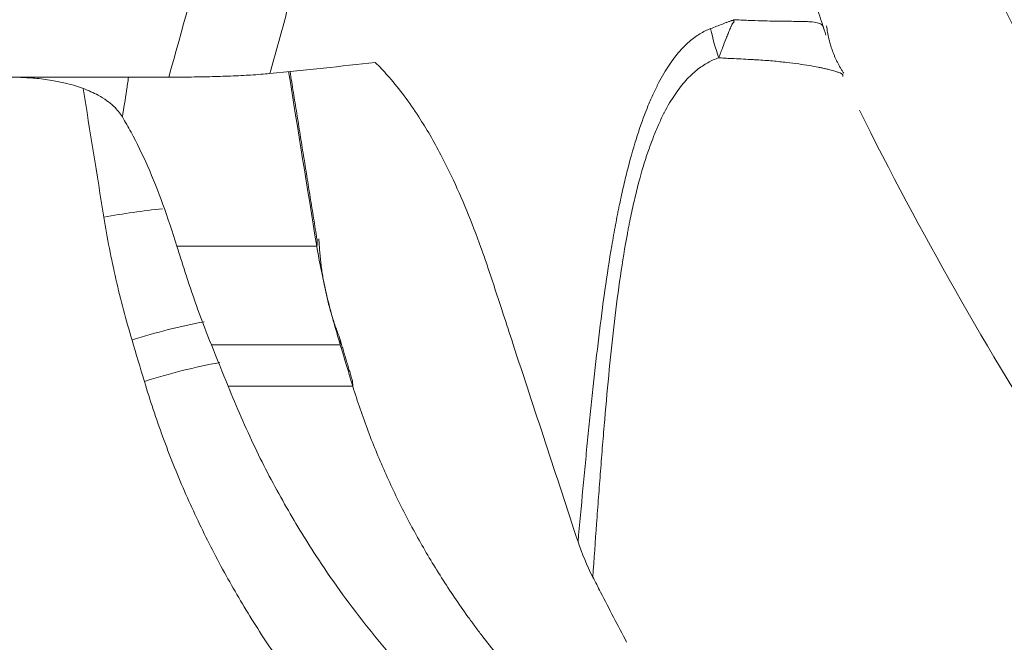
# Model space of a CAD drawing. Header units: millimetres. Extents: x -8 to 594, y 0 to 420.
# Tile 221 of 249: x 498.21 to 500.84, y 121.33 to 122.99. Entities that reach past the tile are written whole.
import ezdxf

# ---------------------------------------------------------------- set-up
doc = ezdxf.new("R2010")
doc.units = ezdxf.units.MM
doc.layers.add('1', color=7, linetype='Continuous', true_color=0xffffff)
doc.styles.add('Calibri', font='txt')
doc.dimstyles.get("Standard").update_dxf_attribs({"dimtxt": 0.18, "dimasz": 0.18, "dimexe": 0.18, "dimexo": 0.0625, "dimgap": 0.09, "dimtad": 0, "dimtih": 1, "dimtoh": 1, "dimdec": 4, "dimzin": 0, "dimdsep": 46, "dimtxsty": 'Standard', "dimcen": 0.09, "dimadec": 0, "dimazin": 0, "dimtfac": 1, "dimtdec": 4, "dimtofl": 0, "dimtmove": 0, "dimatfit": 3, "dimfxl": 0, "dimtolj": 1, "dimtzin": 0, "dimarcsym": 0})

# ---------------------------------------------------------------- blocks, each defined once
blk = doc.blocks.new('_U4')
at = {"layer": '1', "color": 18, "lineweight": 13}
for p, q in [((441.596, 117.4492), (441.596, 177.8884)), ((513.7049, 117.4492), (513.7049, 177.8884)), ((441.596, 175.8884), (471.2154, 175.8884)), ((513.7049, 175.8884), (483.6683, 175.8884))]:
    blk.add_line(p, q, dxfattribs=at)
at = {"layer": '1', "color": 18}
for points in [[(441.596, 175.8884), (445.096, 176.8262), (445.096, 174.9506)], [(513.7049, 175.8884), (510.2049, 174.9506), (510.2049, 176.8262)]]:
    blk.add_solid(points, dxfattribs=at)
at = {"layer": '1', "color": 18, "linetype": 'Continuous', "lineweight": 13, "char_height": 3.5, "attachment_point": 7, "line_spacing_factor": 1.399613, "style": 'Calibri'}
for s, insert in [('\\fCalibri|b0|i0;\\W1.0000;1.44', (472.9009, 172.9048)), ('\\fCalibri|b0|i0;\\W1.0000;DEFLATED TUBE WIDTH', (451.4174, 165.895))]:
    blk.add_mtext(s, dxfattribs=dict(at, insert=insert))

msp = doc.modelspace()

# ---------------------------------------------------------------- linework, layer by layer
at = {"layer": '1', "color": 155, "linetype": 'Continuous', "lineweight": 18}
for p, q in [((500.3519, 122.9749), (500.3531, 122.972)), ((497.9674, 122.8393), (498.6052, 122.8393))]:
    msp.add_line(p, q, dxfattribs=at)
at = {"layer": '1', "color": 155, "linetype": 'Continuous', "lineweight": 13}
for centre, major_axis, ratio, start_param, end_param in [((500.7731, 123.1197), (0.4107, -0.6275), 0.980225, 4.345639, 4.453665), ((498.5074, 122.3275), (0.4937, 0.0793), 0.297633, 1.357978, 1.67575), ((498.5074, 122.3275), (0.4937, 0.0793), 0.297633, 6.161865, 6.283224), ((498.5824, 121.9998), (-0.479, -0.1434), 0.307833, 4.373812, 4.777455), ((498.5824, 121.9998), (-0.479, -0.1434), 0.307833, 3.024509, 3.141053), ((498.6155, 121.8893), (-0.479, -0.1433), 0.30782, 4.355709, 4.777528)]:
    msp.add_ellipse(centre, major_axis=major_axis, ratio=ratio, start_param=start_param, end_param=end_param, dxfattribs=at)
at = {"layer": '1', "color": 155, "linetype": 'Continuous', "lineweight": 18}
msp.add_ellipse((498.6155, 121.8893), major_axis=(-0.479, -0.1433), ratio=0.30782, start_param=3.025197, end_param=3.141125, dxfattribs=at)
for points, knots in [([(510.2823, 117.2133), (510.2372, 117.2133), (510.1921, 117.2136), (510.102, 117.2147), (510.0569, 117.2155), (509.9217, 117.2189), (509.8317, 117.2223), (509.6967, 117.2291), (509.6292, 117.2329), (509.5618, 117.2373), (509.5168, 117.2404), (509.4944, 117.242), (509.382, 117.2505), (509.2026, 117.2663), (509.0237, 117.2865), (508.8897, 117.3034), (508.8451, 117.3093), (508.756, 117.3217), (508.7114, 117.3281), (508.5781, 117.3483), (508.4893, 117.3629), (508.3566, 117.3865), (508.3124, 117.3946), (508.2241, 117.4114), (508.18, 117.4201), (508.048, 117.447), (507.9603, 117.466), (507.8292, 117.4962), (507.7637, 117.5117), (507.6984, 117.5279), (507.6549, 117.5387), (507.6332, 117.5442), (507.5247, 117.5721), (507.4382, 117.5955), (507.2659, 117.6445), (507.1801, 117.67), (507.0094, 117.7232), (506.9245, 117.7509), (506.8187, 117.7868), (506.7976, 117.794), (506.7554, 117.8086), (506.7344, 117.816), (506.6713, 117.8383), (506.6293, 117.8534), (506.5038, 117.8996), (506.4206, 117.9314), (506.2964, 117.9807), (506.2552, 117.9974), (506.1934, 118.0228), (506.1729, 118.0313), (506.1319, 118.0485), (505.9476, 118.1265), (505.7659, 118.2095), (505.5269, 118.3261), (505.4479, 118.3659), (505.3301, 118.4271), (505.291, 118.4477), (505.2131, 118.4895), (505.0967, 118.5528), (504.9816, 118.6182), (504.8675, 118.685), (504.8297, 118.7075), (504.7542, 118.7529), (504.6416, 118.8218), (504.5304, 118.8927), (504.4202, 118.9648), (504.3837, 118.9891), (504.3109, 119.0381), (504.2747, 119.0629), (504.2026, 119.1127), (504.1668, 119.1379), (504.0954, 119.1886), (504.0599, 119.2142), (503.9539, 119.2916), (503.8141, 119.3964), (503.6772, 119.5045), (503.5757, 119.5867), (503.542, 119.6144), (503.475, 119.67), (503.3752, 119.754), (503.2772, 119.8398), (503.1803, 119.9266), (503.1482, 119.9558), (503.1003, 119.9998), (503.0844, 120.0145), (503.0527, 120.044), (502.9737, 120.118), (502.8959, 120.1932), (502.8039, 120.2844), (502.7734, 120.315), (502.7128, 120.3765), (502.6827, 120.4075), (502.5931, 120.5008), (502.5342, 120.5637), (502.4472, 120.6591), (502.4183, 120.691), (502.3611, 120.7552), (502.276, 120.852), (502.1928, 120.9502), (502.1246, 121.0329), (502.111, 121.0494), (502.0839, 121.0826), (502.0704, 121.0993), (502.0301, 121.1493), (501.9501, 121.2498), (501.8722, 121.3516), (501.7955, 121.4543), (501.7702, 121.4886), (501.72, 121.5576), (501.6951, 121.5923), (501.6458, 121.6618), (501.6214, 121.6968), (501.573, 121.7668), (501.549, 121.802), (501.4777, 121.908), (501.4312, 121.9791), (501.3398, 122.1223), (501.2951, 122.1944), (501.2293, 122.3033), (501.2076, 122.3397), (501.1647, 122.4128), (501.1011, 122.5227), (501.0395, 122.6337), (500.9793, 122.7452), (500.9595, 122.7825), (500.9203, 122.8574), (500.9009, 122.8949), (500.8435, 123.0077), (500.8062, 123.0833), (500.7517, 123.1973), (500.7337, 123.2354), (500.6983, 123.3118), (500.6808, 123.3501), (500.6291, 123.4652), (500.5955, 123.5423), (500.5303, 123.6973), (500.4987, 123.7751), (500.4373, 123.9312), (500.4076, 124.0096), (500.3644, 124.1277), (500.3503, 124.1672), (500.3224, 124.2462), (500.2814, 124.3649), (500.2425, 124.4842), (500.2051, 124.6039), (500.1929, 124.6439), (500.1689, 124.7239), (500.1571, 124.764), (500.1226, 124.8845), (500.1005, 124.965), (500.0583, 125.1265), (500.0381, 125.2074), (499.9997, 125.3697), (499.9814, 125.4511), (499.9555, 125.5733), (499.9471, 125.6142), (499.9308, 125.6958), (499.9071, 125.8185), (499.8855, 125.9414), (499.8653, 126.0646), (499.8589, 126.1057), (499.8464, 126.1879), (499.8284, 126.3114), (499.8126, 126.4351), (499.7982, 126.5589), (499.7936, 126.6002), (499.785, 126.6829), (499.7809, 126.7242), (499.7733, 126.807), (499.7697, 126.8484), (499.763, 126.9312), (499.7598, 126.9726), (499.7512, 127.097), (499.7416, 127.2628), (499.7358, 127.4288), (499.7329, 127.5533), (499.7322, 127.5948), (499.7312, 127.6779), (499.7305, 127.8024), (499.7319, 127.9269), (499.7347, 128.0515), (499.7359, 128.093), (499.7388, 128.176), (499.7404, 128.2175), (499.7461, 128.3419), (499.7509, 128.4249), (499.7595, 128.5492), (499.7626, 128.5906), (499.7693, 128.6734), (499.7729, 128.7148), (499.7843, 128.8389), (499.7929, 128.9216), (499.8073, 129.0455), (499.8123, 129.0868), (499.8228, 129.1693), (499.8393, 129.2929), (499.858, 129.4163), (499.8781, 129.5395), (499.885, 129.5805), (499.8994, 129.6625), (499.9217, 129.7854), (499.9462, 129.9079), (499.9721, 130.0302), (499.9809, 130.0709), (499.9992, 130.1523), (500.0085, 130.1929), (500.0277, 130.2741), (500.0376, 130.3146), (500.0577, 130.3956), (500.0681, 130.436), (500.0997, 130.5572), (500.1439, 130.7183), (500.1919, 130.8784), (500.2294, 130.9982), (500.2421, 131.038), (500.268, 131.1176), (500.3076, 131.2367), (500.3494, 131.3552), (500.3926, 131.4733), (500.4072, 131.5126), (500.437, 131.5911), (500.4521, 131.6302), (500.4982, 131.7474), (500.5299, 131.8252), (500.5788, 131.9413), (500.5953, 131.98), (500.6289, 132.0571), (500.6459, 132.0956), (500.6977, 132.2107), (500.7332, 132.2871), (500.806, 132.4392), (500.8807, 132.5904), (500.9592, 132.74), (501.0194, 132.8516), (501.0397, 132.8887), (501.0808, 132.9626), (501.1432, 133.0732), (501.2076, 133.1828), (501.2734, 133.2917), (501.2955, 133.3279), (501.3291, 133.3819), (501.3404, 133.3999), (501.363, 133.4359), (501.4199, 133.5256), (501.4782, 133.6144), (501.5494, 133.7203), (501.5734, 133.7555), (501.6219, 133.8256), (501.6463, 133.8605), (501.7203, 133.9648), (501.7706, 134.0338), (501.8472, 134.1365), (501.873, 134.1706), (501.925, 134.2384), (502.0037, 134.3398), (502.0843, 134.4398), (502.1526, 134.5224), (502.1663, 134.5389), (502.1938, 134.5718), (502.2353, 134.621), (502.3332, 134.735), (502.419, 134.8313), (502.506, 134.9266), (502.5353, 134.9582), (502.5942, 135.0211), (502.6238, 135.0524), (502.6836, 135.1146), (502.7136, 135.1456), (502.7742, 135.2071), (502.8047, 135.2377), (502.8968, 135.3289), (503.0212, 135.4491), (503.1488, 135.5665), (503.2456, 135.6534), (503.2781, 135.6822), (503.3435, 135.7393), (503.4422, 135.8245), (503.5425, 135.908), (503.644, 135.9902), (503.678, 136.0175), (503.7465, 136.0715), (503.7809, 136.0984), (503.8846, 136.1782), (503.9545, 136.2307), (504.0604, 136.308), (504.0958, 136.3336), (504.1672, 136.3844), (504.203, 136.4096), (504.3111, 136.4844), (504.3838, 136.5335), (504.5307, 136.6298), (504.6047, 136.6771), (504.7542, 136.7699), (504.8296, 136.8154), (504.9246, 136.8711), (504.9436, 136.8822), (504.9818, 136.9042), (505.0009, 136.9152), (505.0584, 136.948), (505.1739, 137.0128), (505.2906, 137.0755), (505.4083, 137.1367), (505.4477, 137.1569), (505.507, 137.1868), (505.5268, 137.1967), (505.5664, 137.2165), (505.6658, 137.2654), (505.7659, 137.3128), (505.9273, 137.3868), (506.0085, 137.4227), (506.172, 137.4927), (506.2543, 137.5266), (506.3577, 137.5678), (506.3784, 137.5759), (506.4199, 137.5922), (506.4822, 137.6163), (506.5448, 137.6398), (506.6703, 137.6861), (506.7544, 137.7159), (506.8812, 137.7591), (506.9235, 137.7732), (507.0085, 137.801), (507.0511, 137.8146), (507.1791, 137.8546), (507.2648, 137.8802), (507.3939, 137.917), (507.437, 137.929), (507.5235, 137.9525), (507.5668, 137.964), (507.6536, 137.9864), (507.6971, 137.9973), (507.7842, 138.0186), (507.8279, 138.029), (507.959, 138.0593), (508.0467, 138.0784), (508.2227, 138.1144), (508.3109, 138.1313), (508.4437, 138.1549), (508.488, 138.1626), (508.5767, 138.1772), (508.6211, 138.1843), (508.7545, 138.2046), (508.8436, 138.217), (508.9775, 138.2339), (509.0222, 138.2393), (509.0893, 138.2469), (509.1117, 138.2494), (509.1565, 138.2542), (509.1789, 138.2566), (509.3804, 138.2769), (509.5598, 138.2905), (509.9193, 138.3087), (510.0993, 138.3133), (510.2797, 138.3133)], [0, 0, 0, 0, 0.003906, 0.003906, 0.007812, 0.007812, 0.015625, 0.015625, 0.019531, 0.021484, 0.021484, 0.023437, 0.023437, 0.03125, 0.039062, 0.039062, 0.042969, 0.042969, 0.046875, 0.046875, 0.054687, 0.054687, 0.058594, 0.058594, 0.0625, 0.0625, 0.070312, 0.070312, 0.074219, 0.076172, 0.076172, 0.078125, 0.078125, 0.085937, 0.085937, 0.09375, 0.09375, 0.101562, 0.101562, 0.103516, 0.103516, 0.105469, 0.105469, 0.109375, 0.109375, 0.117187, 0.117187, 0.121094, 0.121094, 0.123047, 0.123047, 0.125, 0.140625, 0.140625, 0.148437, 0.148437, 0.152344, 0.152344, 0.15625, 0.164062, 0.164062, 0.167969, 0.167969, 0.171875, 0.179687, 0.179687, 0.183594, 0.183594, 0.1875, 0.1875, 0.191406, 0.191406, 0.195312, 0.195312, 0.203125, 0.210937, 0.210937, 0.214844, 0.214844, 0.21875, 0.226562, 0.226562, 0.230469, 0.230469, 0.232422, 0.232422, 0.234375, 0.242187, 0.242187, 0.246094, 0.246094, 0.25, 0.25, 0.257812, 0.257812, 0.261719, 0.261719, 0.265625, 0.273437, 0.273437, 0.275391, 0.275391, 0.277344, 0.277344, 0.28125, 0.289062, 0.289062, 0.292969, 0.292969, 0.296875, 0.296875, 0.300781, 0.300781, 0.304687, 0.304687, 0.3125, 0.3125, 0.320312, 0.320312, 0.324219, 0.324219, 0.328125, 0.335937, 0.335937, 0.339844, 0.339844, 0.34375, 0.34375, 0.351562, 0.351562, 0.355469, 0.355469, 0.359375, 0.359375, 0.367187, 0.367187, 0.375, 0.375, 0.382812, 0.382812, 0.386719, 0.386719, 0.390625, 0.398437, 0.398437, 0.402344, 0.402344, 0.40625, 0.40625, 0.414062, 0.414062, 0.421875, 0.421875, 0.429687, 0.429687, 0.433594, 0.433594, 0.4375, 0.445312, 0.445312, 0.449219, 0.449219, 0.453125, 0.460937, 0.460937, 0.464844, 0.464844, 0.46875, 0.46875, 0.472656, 0.472656, 0.476562, 0.476562, 0.484375, 0.492187, 0.492187, 0.496094, 0.496094, 0.5, 0.507812, 0.507812, 0.511719, 0.511719, 0.515625, 0.515625, 0.523437, 0.523437, 0.527344, 0.527344, 0.53125, 0.53125, 0.539062, 0.539062, 0.542969, 0.542969, 0.546875, 0.554687, 0.554687, 0.558594, 0.558594, 0.5625, 0.570312, 0.570312, 0.574219, 0.574219, 0.578125, 0.578125, 0.582031, 0.582031, 0.585937, 0.585937, 0.59375, 0.601562, 0.601562, 0.605469, 0.605469, 0.609375, 0.617187, 0.617187, 0.621094, 0.621094, 0.625, 0.625, 0.632812, 0.632812, 0.636719, 0.636719, 0.640625, 0.640625, 0.648437, 0.648437, 0.65625, 0.664062, 0.664062, 0.667969, 0.667969, 0.671875, 0.679687, 0.679687, 0.683594, 0.683594, 0.685547, 0.685547, 0.6875, 0.695312, 0.695312, 0.699219, 0.699219, 0.703125, 0.703125, 0.710937, 0.710937, 0.714844, 0.714844, 0.71875, 0.726562, 0.726562, 0.728516, 0.728516, 0.730469, 0.734375, 0.742187, 0.742187, 0.746094, 0.746094, 0.75, 0.75, 0.753906, 0.753906, 0.757812, 0.757812, 0.765625, 0.773437, 0.773437, 0.777344, 0.777344, 0.78125, 0.789062, 0.789062, 0.792969, 0.792969, 0.796875, 0.796875, 0.804687, 0.804687, 0.808594, 0.808594, 0.8125, 0.8125, 0.820312, 0.820312, 0.828125, 0.828125, 0.835937, 0.835937, 0.837891, 0.837891, 0.839844, 0.839844, 0.84375, 0.851562, 0.851562, 0.855469, 0.855469, 0.857422, 0.857422, 0.859375, 0.867187, 0.867187, 0.875, 0.875, 0.882812, 0.882812, 0.884766, 0.884766, 0.886719, 0.890625, 0.890625, 0.898437, 0.898437, 0.902344, 0.902344, 0.90625, 0.90625, 0.914062, 0.914062, 0.917969, 0.917969, 0.921875, 0.921875, 0.925781, 0.925781, 0.929687, 0.929687, 0.9375, 0.9375, 0.945312, 0.945312, 0.949219, 0.949219, 0.953125, 0.953125, 0.960937, 0.960937, 0.964844, 0.964844, 0.966797, 0.966797, 0.96875, 0.96875, 0.984375, 0.984375, 1, 1, 1, 1]), ([(510.2822, 117.6477), (510.99, 117.6478), (511.6878, 117.7195), (512.548, 117.8963), (512.7199, 117.9362), (513.0593, 118.0241), (513.227, 118.0721), (513.7244, 118.2278), (514.0484, 118.3474), (514.6814, 118.6172), (514.9904, 118.7674), (515.5935, 119.0984), (515.8886, 119.2801), (516.7329, 119.8593), (517.2475, 120.2933), (517.8331, 120.893), (517.9473, 121.0159), (518.1699, 121.2674), (518.2782, 121.3961), (518.5912, 121.787), (518.785, 122.0551), (519.3234, 122.8815), (519.6256, 123.4615), (519.9318, 124.2229), (519.9892, 124.3765), (520.0958, 124.6845), (520.1451, 124.8392), (520.2812, 125.3053), (520.3564, 125.6187), (520.4759, 126.2508), (520.5203, 126.5695), (520.5636, 127.0516), (520.5741, 127.213), (520.5872, 127.5371), (520.5898, 127.6998), (520.5828, 128.5088), (520.5147, 129.1476), (520.3223, 130.0937), (520.243, 130.4071), (520.101, 130.874), (520.0496, 131.0294), (519.9396, 131.3376), (519.8811, 131.49), (519.5711, 132.2438), (519.2681, 132.8204), (518.7303, 133.6456), (518.537, 133.9139), (518.225, 134.306), (518.1172, 134.435), (517.8965, 134.6867), (517.7833, 134.8097), (517.2033, 135.4105), (516.695, 135.8462), (515.8625, 136.4292), (515.5728, 136.6118), (514.9699, 136.9507), (514.6618, 137.1042), (513.7174, 137.5171), (513.0616, 137.7297), (512.2065, 137.9116), (512.0332, 137.9438), (511.685, 137.999), (511.5109, 138.022), (510.9886, 138.0773), (510.6403, 138.0959), (509.9436, 138.0966), (509.5952, 138.0788), (509.0726, 138.0247), (508.8984, 138.0021), (508.5499, 137.9475), (508.3767, 137.9157), (507.5202, 137.7354), (506.8611, 137.5234), (505.9094, 137.1088), (505.5971, 136.9533), (504.9972, 136.6166), (504.7084, 136.435), (504.1521, 136.0463), (503.8846, 135.8392), (503.499, 135.5097), (503.3731, 135.3968), (503.1265, 135.1646), (503.0061, 135.0455), (502.4228, 134.4404), (502.0112, 133.9212), (501.4714, 133.0928), (501.3045, 132.8082), (500.9976, 132.2227), (500.8595, 131.9258), (500.4898, 131.0226), (500.3022, 130.4042), (500.1416, 129.6109), (500.1133, 129.4512), (500.0641, 129.1296), (500.0434, 128.9681), (499.9933, 128.485), (499.9756, 128.1636), (499.9691, 127.2009), (500.0266, 126.5614), (500.178, 125.7651), (500.2124, 125.6057), (500.2891, 125.2885), (500.3312, 125.1313), (500.4688, 124.664), (500.5753, 124.3579), (500.9393, 123.4564), (501.2404, 122.8772), (501.6943, 122.1822), (501.7892, 122.0446), (501.9846, 121.7753), (502.0855, 121.6433), (502.3974, 121.255), (502.6177, 121.0065), (503.0833, 120.5302), (503.3285, 120.3026), (503.7157, 119.9771), (503.8479, 119.8712), (504.119, 119.6651), (504.2583, 119.5646), (504.9664, 119.0798), (505.5658, 118.7512), (506.5146, 118.347), (506.8391, 118.2272), (507.339, 118.0708), (507.5083, 118.0225), (507.8485, 117.9346), (508.0193, 117.8951), (508.5338, 117.7896), (508.8795, 117.7367), (509.5766, 117.6658), (509.9283, 117.6476), (510.2822, 117.6477)], [0, 0, 0, 0, 0.03125, 0.03125, 0.039062, 0.039062, 0.046875, 0.046875, 0.0625, 0.0625, 0.078125, 0.078125, 0.09375, 0.09375, 0.125, 0.125, 0.132813, 0.132813, 0.140625, 0.140625, 0.15625, 0.15625, 0.1875, 0.1875, 0.195312, 0.195312, 0.203125, 0.203125, 0.21875, 0.21875, 0.234375, 0.234375, 0.242188, 0.242188, 0.25, 0.25, 0.28125, 0.28125, 0.296875, 0.296875, 0.304688, 0.304688, 0.3125, 0.3125, 0.34375, 0.34375, 0.359375, 0.359375, 0.367188, 0.367188, 0.375, 0.375, 0.40625, 0.40625, 0.421875, 0.421875, 0.4375, 0.4375, 0.46875, 0.46875, 0.476563, 0.476563, 0.484375, 0.484375, 0.5, 0.5, 0.515625, 0.515625, 0.523438, 0.523438, 0.53125, 0.53125, 0.5625, 0.5625, 0.578125, 0.578125, 0.59375, 0.59375, 0.609375, 0.609375, 0.617188, 0.617188, 0.625, 0.625, 0.65625, 0.65625, 0.671875, 0.671875, 0.6875, 0.6875, 0.71875, 0.71875, 0.726562, 0.726562, 0.734375, 0.734375, 0.75, 0.75, 0.78125, 0.78125, 0.789062, 0.789062, 0.796875, 0.796875, 0.8125, 0.8125, 0.84375, 0.84375, 0.851563, 0.851563, 0.859375, 0.859375, 0.875, 0.875, 0.890625, 0.890625, 0.898438, 0.898438, 0.90625, 0.90625, 0.9375, 0.9375, 0.953125, 0.953125, 0.960938, 0.960938, 0.96875, 0.96875, 0.984375, 0.984375, 1, 1, 1, 1]), ([(510.2822, 117.6803), (510.9329, 117.6804), (512.3312, 117.8133), (514.0614, 118.3437), (515.9437, 119.2814), (517.3382, 120.3654), (518.4348, 121.6264), (519.0306, 122.4816), (519.4855, 123.2936), (519.9142, 124.2443), (520.2729, 125.3515), (520.5028, 126.6205), (520.5786, 128.0489), (520.4125, 129.7326), (519.9707, 131.2191), (519.401, 132.4744), (518.7448, 133.6074), (517.7558, 134.8388), (516.5661, 135.9047), (515.4386, 136.6612), (514.0477, 137.3669), (512.3463, 137.9077), (510.2906, 138.116), (508.2326, 137.9115), (506.313, 137.3045), (504.4761, 136.2986), (502.9456, 135.0143), (501.8119, 133.5999), (501.155, 132.4633), (500.5858, 131.2044), (500.1459, 129.7148), (499.9625, 127.8213), (500.1259, 125.9391), (500.6476, 124.1366), (501.5493, 122.3634), (502.4531, 121.2109), (503.3584, 120.3201), (504.1227, 119.6767), (505.1518, 119.0122), (506.3412, 118.4306), (507.5961, 117.9996), (508.969, 117.7352), (509.8586, 117.6803), (510.2822, 117.6803)], [0, 0, 0, 0, 0.029164, 0.062619, 0.081018, 0.12504, 0.143172, 0.159643, 0.174464, 0.187641, 0.209766, 0.230608, 0.25019, 0.279328, 0.312635, 0.324797, 0.345604, 0.375064, 0.399022, 0.419823, 0.437462, 0.470143, 0.499813, 0.529546, 0.562296, 0.590043, 0.624942, 0.654418, 0.675278, 0.68753, 0.720846, 0.750004, 0.779786, 0.812427, 0.840342, 0.874831, 0.881091, 0.899791, 0.921181, 0.937295, 0.96011, 0.981014, 1, 1, 1, 1]), ([(498.875, 122.8488), (498.9234, 122.8537), (499.0206, 122.8636), (499.111, 122.8736), (499.1565, 122.8786)], [0, 0, 0, 0, 0.497262, 1, 1, 1, 1]), ([(499.1565, 122.8786), (499.1622, 122.873), (499.1735, 122.8618), (499.1847, 122.8494), (499.1903, 122.8432)], [0, 0, 0, 0, 0.501245, 1, 1, 1, 1]), ([(498.4815, 122.7332), (498.4783, 122.7382), (498.4715, 122.7484), (498.4576, 122.7629), (498.4397, 122.7776), (498.4138, 122.7937), (498.3787, 122.8096), (498.3383, 122.822), (498.2964, 122.8308), (498.255, 122.8366), (498.2248, 122.838), (498.2103, 122.8387)], [0, 0, 0, 0, 0.077729, 0.160933, 0.249614, 0.352266, 0.499369, 0.64323, 0.749138, 0.879897, 1, 1, 1, 1]), ([(498.6052, 122.8393), (498.614, 122.8394), (498.6321, 122.8394), (498.6595, 122.8397), (498.6874, 122.8402), (498.7156, 122.8407), (498.7436, 122.8414), (498.7821, 122.8427), (498.8317, 122.8454), (498.8594, 122.8476), (498.875, 122.8488)], [0, 0, 0, 0, 0.072485, 0.148737, 0.229281, 0.31457, 0.404985, 0.500853, 0.718706, 1, 1, 1, 1]), ([(499.1942, 122.8388), (499.2076, 122.8229), (499.2344, 122.7909), (499.26, 122.7525), (499.2729, 122.7332)], [0, 0, 0, 0, 0.498537, 1, 1, 1, 1]), ([(498.4815, 122.7333), (498.4893, 122.7198), (498.5131, 122.6792), (498.5497, 122.6029), (498.5905, 122.5016), (498.615, 122.426), (498.6273, 122.3881)], [0, 0, 0, 0, 0.141477, 0.429184, 0.71444, 1, 1, 1, 1]), ([(499.2729, 122.7332), (499.2829, 122.7172), (499.303, 122.6852), (499.3319, 122.6323), (499.3649, 122.5661), (499.401, 122.4852), (499.4262, 122.418), (499.4386, 122.3848)], [0, 0, 0, 0, 0.167076, 0.333462, 0.499659, 0.753018, 1, 1, 1, 1]), ([(498.6517, 122.3107), (498.6475, 122.3238), (498.6392, 122.35), (498.6313, 122.3754), (498.6273, 122.3881)], [0, 0, 0, 0, 0.501439, 1, 1, 1, 1]), ([(499.4386, 122.3848), (499.4427, 122.3733), (499.4513, 122.3489), (499.4597, 122.3239), (499.4641, 122.3107)], [0, 0, 0, 0, 0.474026, 1, 1, 1, 1]), ([(498.7191, 122.125), (498.7068, 122.1561), (498.6825, 122.2175), (498.6619, 122.2799), (498.6517, 122.3107)], [0, 0, 0, 0, 0.50558, 1, 1, 1, 1]), ([(499.4641, 122.3107), (499.4755, 122.276), (499.4955, 122.2152), (499.5154, 122.1542), (499.5239, 122.1281)], [0, 0, 0, 0, 0.571426, 1, 1, 1, 1]), ([(499.2723, 121.2135), (499.2476, 121.2403), (499.1979, 121.2946), (499.128, 121.3801), (499.0608, 121.4693), (498.9882, 121.5755), (498.9114, 121.7022), (498.8319, 121.8528), (498.7869, 121.9594), (498.7637, 122.0144)], [0, 0, 0, 0, 0.111492, 0.225134, 0.340881, 0.458686, 0.627868, 0.808398, 1, 1, 1, 1]), ([(499.0964, 122.0145), (499.109, 121.9739), (499.1227, 121.934), (499.1524, 121.8553), (499.1684, 121.8166), (499.2025, 121.7403), (499.2388, 121.6651), (499.2794, 121.5923), (499.3221, 121.5206), (499.3446, 121.4853), (499.3798, 121.4332), (499.3918, 121.416), (499.4102, 121.3904), (499.4165, 121.3819), (499.429, 121.365), (499.4354, 121.3566), (499.4674, 121.3146), (499.5206, 121.249), (499.5775, 121.1865), (499.607, 121.156)], [0, 0, 0, 0, 0.125, 0.125, 0.25, 0.25, 0.375, 0.5, 0.5, 0.625, 0.625, 0.6875, 0.6875, 0.71875, 0.71875, 0.75, 0.75, 0.875, 1, 1, 1, 1])]:
    msp.add_open_spline(points, degree=3, knots=knots, dxfattribs=at)
for points, degree in [([(500.3594, 122.9518), (500.2099, 123.412), (500.0599, 123.8735)], 2), ([(500.4071, 122.8498), (500.3692, 122.9079), (500.3613, 122.9761)], 2), ([(499.001, 122.4068), (498.9651, 122.6307), (498.929, 122.8545)], 2), ([(499.1903, 122.8432), (499.1916, 122.8417), (499.1929, 122.8402), (499.1942, 122.8388)], 3), ([(499.0614, 122.1438), (499.0122, 122.2689), (499.0061, 122.408)], 2), ([(499.0945, 122.0325), (499.0614, 122.1432)], 1), ([(499.5239, 122.1281), (499.5819, 121.9518), (499.6398, 121.7755), (499.6978, 121.5992)], 3), ([(498.7637, 122.0144), (498.749, 122.0512), (498.7341, 122.0881), (498.7191, 122.125)], 3), ([(499.6978, 121.5992), (499.7084, 121.5675), (499.7215, 121.536), (499.7373, 121.5049)], 3), ([(499.7373, 121.5049), (499.7442, 121.4915), (499.7511, 121.4781), (499.7579, 121.4647)], 3), ([(499.7579, 121.4647), (499.781, 121.42), (499.8042, 121.3754), (499.8276, 121.3307)], 3)]:
    msp.add_open_spline(points, degree=degree, dxfattribs=at)
at = {"layer": '1', "color": 155, "linetype": 'Continuous', "lineweight": 13}
for points, knots in [([(498.6052, 122.8393), (498.641, 122.9659), (498.6759, 123.0925), (498.7431, 123.3463), (498.7753, 123.4734), (498.8058, 123.6007)], [0, 0, 0, 0, 0.5, 0.5, 1, 1, 1, 1]), ([(499.0369, 123.4626), (499.0119, 123.36), (498.9857, 123.2577), (498.9451, 123.1042), (498.9314, 123.0531), (498.9035, 122.9509), (498.8893, 122.8998), (498.875, 122.8488)], [0, 0, 0, 0, 0.5, 0.5, 0.75, 0.75, 1, 1, 1, 1]), ([(500.0516, 122.969), (500.0625, 122.9732), (500.0731, 122.9773), (500.0859, 122.9823), (500.0884, 122.9833), (500.0934, 122.9852), (500.0959, 122.9861), (500.0996, 122.9875), (500.1009, 122.988), (500.1033, 122.9888), (500.1046, 122.9893), (500.1064, 122.9899), (500.107, 122.9901), (500.1082, 122.9904), (500.1089, 122.9906), (500.1101, 122.9909), (500.1107, 122.991), (500.112, 122.9911), (500.1126, 122.9911), (500.1133, 122.9911)], [0, 0, 0, 0, 0.5, 0.5, 0.625, 0.625, 0.75, 0.75, 0.8125, 0.8125, 0.875, 0.875, 0.90625, 0.90625, 0.9375, 0.9375, 0.96875, 0.96875, 1, 1, 1, 1]), ([(500.1145, 122.986), (500.1142, 122.986), (500.1139, 122.9859), (500.1132, 122.9857), (500.1129, 122.9856), (500.1121, 122.985), (500.1116, 122.9844), (500.1106, 122.983), (500.1101, 122.9823), (500.1092, 122.9807), (500.1087, 122.9798), (500.1079, 122.978), (500.1074, 122.9771), (500.1066, 122.9753), (500.1061, 122.9743), (500.1049, 122.9715), (500.104, 122.9695), (500.1023, 122.9655), (500.1015, 122.9635), (500.0999, 122.9594), (500.099, 122.9574), (500.0965, 122.9512), (500.0916, 122.9387), (500.0866, 122.9259), (500.0817, 122.913), (500.08, 122.9086), (500.0767, 122.8999), (500.075, 122.8955), (500.0734, 122.8911)], [0, 0, 0, 0, 0.015625, 0.015625, 0.03125, 0.03125, 0.0625, 0.0625, 0.09375, 0.09375, 0.125, 0.125, 0.15625, 0.15625, 0.1875, 0.1875, 0.25, 0.25, 0.3125, 0.3125, 0.375, 0.375, 0.5, 0.75, 0.75, 0.875, 0.875, 1, 1, 1, 1]), ([(500.1129, 122.9928), (500.1266, 122.9922), (500.1396, 122.9916), (500.1641, 122.9906), (500.1757, 122.9902), (500.2084, 122.9892), (500.2275, 122.9889), (500.2608, 122.9885), (500.275, 122.9884), (500.2931, 122.9881), (500.2986, 122.988), (500.3085, 122.9877), (500.313, 122.9876), (500.3251, 122.9869), (500.3315, 122.986), (500.3389, 122.9843), (500.341, 122.9836), (500.3447, 122.982), (500.3462, 122.9811), (500.3496, 122.9785), (500.351, 122.9766), (500.3519, 122.9749)], [0, 0, 0, 0, 0.073403, 0.073403, 0.146805, 0.146805, 0.29361, 0.29361, 0.440415, 0.440415, 0.513818, 0.513818, 0.587221, 0.587221, 0.734026, 0.734026, 0.807428, 0.807428, 0.880831, 0.880831, 1, 1, 1, 1]), ([(499.6978, 121.5992), (499.7021, 121.6465), (499.7064, 121.6936), (499.713, 121.7636), (499.7152, 121.7868), (499.7185, 121.8216), (499.7197, 121.8331), (499.7219, 121.8562), (499.7231, 121.8676), (499.7265, 121.902), (499.7288, 121.9247), (499.7335, 121.9699), (499.7358, 121.9923), (499.743, 122.059), (499.748, 122.1028), (499.7584, 122.1884), (499.7638, 122.2302), (499.7753, 122.3117), (499.7814, 122.3512), (499.7911, 122.4084), (499.7944, 122.4272), (499.7996, 122.4547), (499.8013, 122.4638), (499.804, 122.4773), (499.8049, 122.4817), (499.8067, 122.4906), (499.8112, 122.5126), (499.8159, 122.5338), (499.8234, 122.5666), (499.8273, 122.5824), (499.8391, 122.6283), (499.8473, 122.6567), (499.8642, 122.7095), (499.873, 122.7337), (499.8864, 122.7672), (499.891, 122.7779), (499.8978, 122.7931), (499.9013, 122.8006), (499.9048, 122.8078), (499.9071, 122.8125), (499.9083, 122.8149), (499.9188, 122.8356), (499.9283, 122.8519), (499.9472, 122.881), (499.9567, 122.8937), (499.9758, 122.916), (499.9853, 122.9256), (500.0043, 122.9422), (500.0138, 122.9491), (500.0328, 122.9607), (500.0422, 122.9653), (500.0516, 122.969)], [0, 0, 0, 0, 0.0625, 0.0625, 0.09375, 0.09375, 0.109375, 0.109375, 0.125, 0.125, 0.15625, 0.15625, 0.1875, 0.1875, 0.25, 0.25, 0.3125, 0.3125, 0.375, 0.375, 0.40625, 0.40625, 0.421875, 0.421875, 0.429688, 0.429688, 0.4375, 0.46875, 0.46875, 0.5, 0.5, 0.5625, 0.5625, 0.625, 0.625, 0.65625, 0.65625, 0.671875, 0.679688, 0.679688, 0.6875, 0.6875, 0.75, 0.75, 0.8125, 0.8125, 0.875, 0.875, 0.9375, 0.9375, 1, 1, 1, 1]), ([(500.0734, 122.8911), (500.0637, 122.8878), (500.054, 122.8835), (500.0346, 122.8727), (500.0248, 122.8662), (500.0053, 122.8505), (499.9955, 122.8413), (499.9761, 122.8198), (499.9664, 122.8075), (499.9471, 122.779), (499.9375, 122.7629), (499.9269, 122.7423), (499.9257, 122.74), (499.9234, 122.7352), (499.9198, 122.7281), (499.9117, 122.7107), (499.9049, 122.6947), (499.8916, 122.6611), (499.8829, 122.6365), (499.8664, 122.583), (499.8585, 122.554), (499.8472, 122.5069), (499.8435, 122.4907), (499.8381, 122.4654), (499.8355, 122.4525), (499.8329, 122.4393), (499.8312, 122.4305), (499.8303, 122.426), (499.8228, 122.3854), (499.8166, 122.3477), (499.8051, 122.2695), (499.7998, 122.2289), (499.79, 122.1456), (499.7855, 122.1028), (499.7769, 122.0155), (499.7728, 121.9709), (499.767, 121.903), (499.7652, 121.8802), (499.7614, 121.8343), (499.7596, 121.8112), (499.7569, 121.7763), (499.756, 121.7647), (499.7542, 121.7413), (499.7534, 121.7296), (499.7507, 121.6945), (499.749, 121.671), (499.7439, 121.6002), (499.7406, 121.5527), (499.7373, 121.5049)], [0, 0, 0, 0, 0.0625, 0.0625, 0.125, 0.125, 0.1875, 0.1875, 0.25, 0.25, 0.3125, 0.3125, 0.320312, 0.320312, 0.328125, 0.34375, 0.375, 0.375, 0.4375, 0.4375, 0.5, 0.5, 0.53125, 0.53125, 0.546875, 0.554687, 0.554687, 0.5625, 0.5625, 0.625, 0.625, 0.6875, 0.6875, 0.75, 0.75, 0.8125, 0.8125, 0.84375, 0.84375, 0.875, 0.875, 0.890625, 0.890625, 0.90625, 0.90625, 0.9375, 0.9375, 1, 1, 1, 1]), ([(500.0734, 122.8911), (500.0781, 122.8908), (500.0828, 122.8905), (500.092, 122.89), (500.0965, 122.8897), (500.1099, 122.889), (500.1186, 122.8886), (500.1354, 122.8878), (500.1436, 122.8874), (500.1555, 122.8868), (500.1594, 122.8866), (500.1671, 122.8862), (500.1709, 122.886), (500.1896, 122.8849), (500.2037, 122.8838), (500.2303, 122.8814), (500.2427, 122.8801), (500.266, 122.8774), (500.2769, 122.8761), (500.2971, 122.8733), (500.3064, 122.8719), (500.3236, 122.869), (500.3315, 122.8676), (500.3423, 122.8654), (500.3458, 122.8647), (500.3523, 122.8633), (500.3554, 122.8626), (500.3612, 122.8613), (500.3667, 122.86), (500.3716, 122.8587), (500.3762, 122.8574), (500.3783, 122.8568), (500.3823, 122.8556), (500.3841, 122.855), (500.3892, 122.8535), (500.392, 122.8525), (500.3966, 122.8509), (500.3984, 122.8501), (500.4005, 122.8492), (500.4011, 122.8489), (500.4021, 122.8483), (500.4025, 122.848), (500.4031, 122.8474), (500.4034, 122.8472), (500.4038, 122.8466), (500.4039, 122.8464), (500.4042, 122.8458), (500.4042, 122.8455), (500.4044, 122.8448), (500.4044, 122.8444), (500.4046, 122.8432), (500.4046, 122.8423), (500.4046, 122.8415)], [0, 0, 0, 0, 0.015625, 0.015625, 0.03125, 0.03125, 0.0625, 0.0625, 0.09375, 0.09375, 0.109375, 0.109375, 0.125, 0.125, 0.1875, 0.1875, 0.25, 0.25, 0.3125, 0.3125, 0.375, 0.375, 0.4375, 0.4375, 0.46875, 0.46875, 0.5, 0.5, 0.53125, 0.5625, 0.5625, 0.59375, 0.59375, 0.625, 0.625, 0.6875, 0.6875, 0.75, 0.75, 0.78125, 0.78125, 0.8125, 0.8125, 0.84375, 0.84375, 0.875, 0.875, 0.90625, 0.90625, 0.9375, 0.9375, 1, 1, 1, 1]), ([(498.4815, 122.7332), (498.4854, 122.7568), (498.4892, 122.7804), (498.4945, 122.8158), (498.4963, 122.8276), (498.498, 122.8393)], [0, 0, 0, 0, 0.667891, 0.667891, 1, 1, 1, 1]), ([(498.5073, 122.1376), (498.4912, 122.1913), (498.4769, 122.2455), (498.4518, 122.3547), (498.4411, 122.4098), (498.4322, 122.4653)], [0, 0, 0, 0, 0.5, 0.5, 1, 1, 1, 1]), ([(499.0003, 122.3884), (498.9877, 122.3884), (498.9749, 122.3884), (498.9556, 122.3884), (498.9492, 122.3884), (498.9396, 122.3883), (498.9364, 122.3883), (498.93, 122.3883), (498.9141, 122.3882), (498.8983, 122.3883), (498.8824, 122.3883), (498.8792, 122.3883), (498.8728, 122.3882), (498.8696, 122.3882), (498.8599, 122.3882), (498.8534, 122.3882), (498.8401, 122.3882), (498.8333, 122.3882), (498.8192, 122.3883), (498.812, 122.3883), (498.8007, 122.3883), (498.7969, 122.3883), (498.7891, 122.3883), (498.7852, 122.3883), (498.773, 122.3883), (498.7646, 122.3883), (498.7381, 122.3883), (498.7189, 122.3884), (498.687, 122.3883), (498.6759, 122.3883), (498.6583, 122.3883), (498.6523, 122.3882), (498.6401, 122.3882), (498.6338, 122.3881), (498.6273, 122.3881)], [0, 0, 0, 0, 0.125, 0.125, 0.1875, 0.1875, 0.21875, 0.21875, 0.25, 0.375, 0.375, 0.40625, 0.40625, 0.4375, 0.4375, 0.5, 0.5, 0.5625, 0.5625, 0.625, 0.625, 0.65625, 0.65625, 0.6875, 0.6875, 0.75, 0.75, 0.875, 0.875, 0.9375, 0.9375, 0.96875, 0.96875, 1, 1, 1, 1]), ([(499.0003, 122.3884), (499.0079, 122.3436), (499.017, 122.2993), (499.038, 122.2115), (499.05, 122.168), (499.0633, 122.125)], [0, 0, 0, 0, 0.5, 0.5, 1, 1, 1, 1]), ([(498.7191, 122.125), (498.7415, 122.1251), (498.7618, 122.125), (498.7897, 122.125), (498.7986, 122.125), (498.8157, 122.125), (498.8239, 122.1249), (498.8356, 122.1249), (498.8395, 122.1249), (498.847, 122.1249), (498.8508, 122.1249), (498.8617, 122.1249), (498.8687, 122.1249), (498.8824, 122.1248), (498.889, 122.1248), (498.902, 122.1248), (498.9084, 122.1248), (498.9178, 122.1248), (498.9209, 122.1248), (498.9272, 122.1248), (498.9303, 122.1249), (498.9396, 122.1249), (498.9457, 122.1249), (498.9581, 122.1249), (498.9674, 122.1248), (498.9766, 122.1249), (498.9828, 122.1249), (498.9859, 122.1249), (499.0015, 122.125), (499.014, 122.125), (499.0389, 122.125), (499.0512, 122.125), (499.0633, 122.125)], [0, 0, 0, 0, 0.125, 0.125, 0.1875, 0.1875, 0.25, 0.25, 0.28125, 0.28125, 0.3125, 0.3125, 0.375, 0.375, 0.4375, 0.4375, 0.5, 0.5, 0.53125, 0.53125, 0.5625, 0.5625, 0.625, 0.625, 0.6875, 0.71875, 0.71875, 0.75, 0.75, 0.875, 0.875, 1, 1, 1, 1]), ([(499.1621, 120.9593), (499.126, 120.9973), (499.0561, 121.0753), (498.9909, 121.1571), (498.9555, 121.2042), (498.9516, 121.2094), (498.9439, 121.2199), (498.9323, 121.2357), (498.9057, 121.2728), (498.8836, 121.305), (498.8406, 121.3699), (498.7859, 121.4578), (498.7119, 121.5937), (498.668, 121.6871), (498.6268, 121.7818), (498.6075, 121.8299), (498.5718, 121.9274), (498.5553, 121.9769), (498.5403, 122.0271)], [0, 0, 0, 0, 0.125, 0.25, 0.25, 0.265625, 0.265625, 0.28125, 0.3125, 0.375, 0.375, 0.5, 0.625, 0.75, 0.75, 0.875, 0.875, 1, 1, 1, 1]), ([(499.0964, 122.0145), (499.0727, 122.0145), (499.0479, 122.0145), (499.0203, 122.0145), (499.0172, 122.0145), (499.0111, 122.0144), (499.008, 122.0144), (498.9989, 122.0144), (498.9867, 122.0144), (498.9745, 122.0144), (498.9623, 122.0144), (498.9562, 122.0144), (498.9377, 122.0144), (498.9252, 122.0144), (498.9055, 122.0144), (498.8987, 122.0144), (498.8883, 122.0144), (498.8847, 122.0144), (498.8775, 122.0144), (498.8738, 122.0144), (498.8551, 122.0144), (498.8391, 122.0144), (498.8039, 122.0144), (498.7848, 122.0144), (498.7637, 122.0144)], [0, 0, 0, 0, 0.25, 0.25, 0.28125, 0.28125, 0.3125, 0.3125, 0.375, 0.4375, 0.4375, 0.5, 0.5, 0.625, 0.625, 0.6875, 0.6875, 0.71875, 0.71875, 0.75, 0.75, 0.875, 0.875, 1, 1, 1, 1])]:
    msp.add_open_spline(points, degree=3, knots=knots, dxfattribs=at)
for points in [[(500.1133, 122.9911), (500.1132, 122.9917), (500.113, 122.9923), (500.1129, 122.9928)], [(500.1133, 122.9911), (500.1137, 122.9894), (500.1141, 122.9877), (500.1145, 122.986)], [(498.9253, 122.8541), (498.9503, 122.6989), (498.9753, 122.5436), (499.0003, 122.3884)], [(498.4322, 122.4653), (498.4138, 122.58), (498.3953, 122.6946), (498.3769, 122.8093)], [(500.4489, 122.7514), (500.6108, 122.4256), (500.7907, 122.1087), (500.9876, 121.8028)], [(498.5403, 122.0271), (498.5293, 122.0639), (498.5183, 122.1008), (498.5073, 122.1376)], [(499.0633, 122.125), (499.0744, 122.0881), (499.0854, 122.0513), (499.0964, 122.0145)]]:
    msp.add_open_spline(points, degree=3, dxfattribs=at)

# ---------------------------------------------------------------- dimensions: what is measured, and where the dimension line sits
at = {"layer": '1', "color": 18, "linetype": 'Continuous', "lineweight": 13}
dim = msp.add_linear_dim(base=(513.7049, 175.8884), p1=(441.596, 117.4492), p2=(513.7049, 117.4492), text=' <> \\P\\fCalibri|b0|i0;\\C18;{\\H1.00x;\\fCalibri|b0|i0;DEFLATED TUBE WIDTH\\fCalibri|b0|i0;}\\C18;', dimstyle='Standard', override={"dimtxt": 3.5, "dimasz": 3.5, "dimexe": 2, "dimexo": 0, "dimgap": 1.5, "dimtih": 0, "dimtoh": 0, "dimdec": 2, "dimlfac": 0.02, "dimdsep": 46, "dimlunit": 2, "dimtxsty": 'Calibri', "dimsah": 1, "dimse1": 0, "dimse2": 0, "dimsd1": 0, "dimsd2": 0, "dimclrd": 18, "dimclre": 18, "dimclrt": 18, "dimtol": 0, "dimtm": -0.1, "dimtfac": 1, "dimtdec": 2, "dimtofl": 1, "dimtmove": 0, "dimlwd": 13, "dimlwe": 13}, dxfattribs=at)
dim.commit()
dim.dimension.update_dxf_attribs({"geometry": '_U4', "text_midpoint": (477.4419, 175.8884), "dimtype": 160})

doc.saveas('drawing.dxf')
